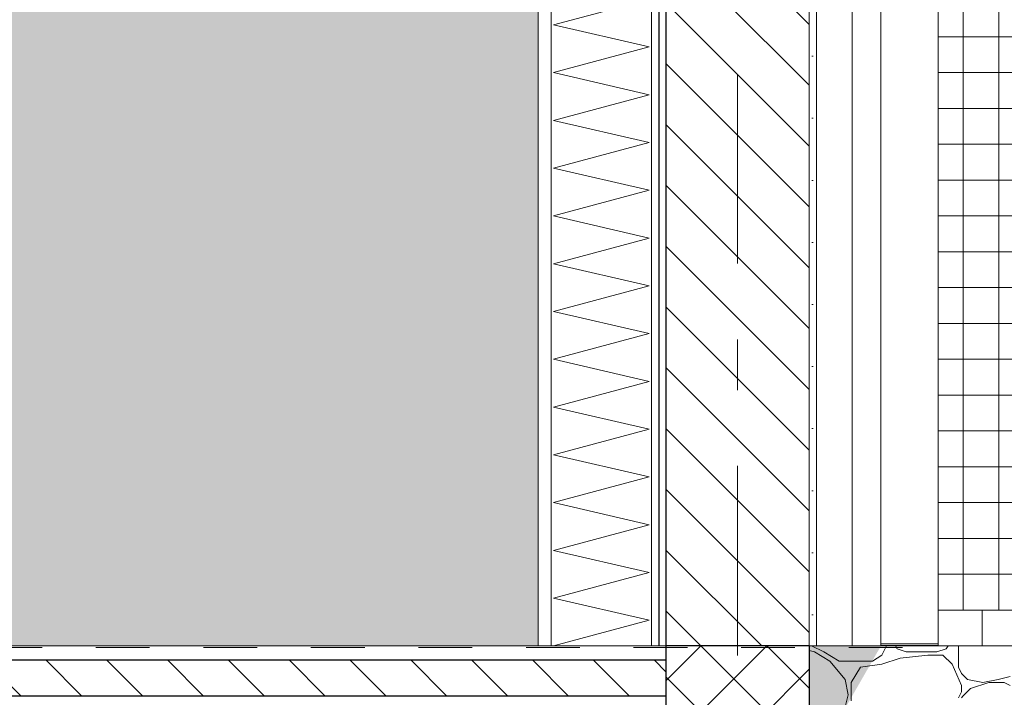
# Model space of a CAD drawing. Header units: millimetres. Extents: x -36476 to 2373, y -53000 to 10500.
# Tile 51 of 68: x -11981 to -10608, y -72 to 874. Entities that reach past the tile are written whole.
import ezdxf
from ezdxf.enums import TextEntityAlignment as Align

# ---------------------------------------------------------------- set-up
doc = ezdxf.new("R2010")
doc.units = ezdxf.units.MM
doc.header["$MEASUREMENT"] = 0
for name, pattern in [('_TIRET COURT 1', [150, 75, -75]), ('Axe', [546.805537, 264.583325, -105.833328, 70.555556, -105.833328]), ('Wipeout_Contour', [1000, 0, -1000])]:
    doc.linetypes.add(name, pattern=pattern)
for name, color, linetype in [('Nouveau_2D - Dessin général', 7, 'Continuous'), ('Nouveau__Constr - Poteaux', 7, 'Continuous'), ('Nouveau__Grille structurelle (axe_trame)', 7, 'Continuous'), ('Nouveau__Murs ext - Bardages', 7, 'Continuous'), ('Nouveau__Murs ext - Périphériques', 7, 'Continuous'), ('Nouveau__Murs int non porteurs - Cloisons', 7, 'Continuous'), ('Nouveau__Sols - Dalles', 7, 'Continuous'), ('Nouveau_Equip - Escaliers et ascenseurs', 7, 'Continuous'), ('Nouveau_Exter - Environnement', 7, 'Continuous'), ('Nouveau_Terrain - original', 7, 'Continuous')]:
    doc.layers.add(name, color=color, linetype=linetype)
doc.styles.add('STYLE_GENERE_1', font='arial.ttf')
doc.linetypes.add('Etanchéité', pattern='A,0,[1,E1 Ã©tage FAÃ‡ADE EST Ã©tage1.Shx,S=15.873016,R=0,X=0,Y=0.15],-2000,0', length=2000)
pattern_1 = [(0, (0, 0), (0, 86.60254), [0, -50]), (0, (25, 43.3), (0, 86.60254), [0, -50])]
pattern_2 = [(135, (0, 0), (42.42641, 42.42641), [])]

# ---------------------------------------------------------------- blocks, each defined once
blk = doc.blocks.new('*X96')
at = {"layer": 'Nouveau__Murs ext - Périphériques', "color": 7, "linetype": 'Continuous', "lineweight": 5}
for p, q in [((-11236.2, 866.7), (-11102.9, 902.4)), ((-11102.9, 835.7), (-11236.2, 866.7)), ((-11236.2, 800), (-11102.9, 835.7)), ((-11102.9, 769), (-11236.2, 800)), ((-11236.2, 733.3), (-11102.9, 769)), ((-11102.9, 702.4), (-11236.2, 733.3)), ((-11236.2, 666.7), (-11102.9, 702.4)), ((-11102.9, 635.7), (-11236.2, 666.7)), ((-11236.2, 600), (-11102.9, 635.7)), ((-11102.9, 569), (-11236.2, 600)), ((-11236.2, 533.3), (-11102.9, 569)), ((-11102.9, 502.4), (-11236.2, 533.3)), ((-11236.2, 466.7), (-11102.9, 502.4)), ((-11102.9, 435.7), (-11236.2, 466.7)), ((-11236.2, 400), (-11102.9, 435.7)), ((-11102.9, 369), (-11236.2, 400)), ((-11236.2, 333.3), (-11102.9, 369)), ((-11102.9, 302.4), (-11236.2, 333.3)), ((-11236.2, 266.7), (-11102.9, 302.4)), ((-11102.9, 235.7), (-11236.2, 266.7)), ((-11236.2, 200), (-11102.9, 235.7)), ((-11102.9, 169), (-11236.2, 200)), ((-11236.2, 133.3), (-11102.9, 169)), ((-11102.9, 102.4), (-11236.2, 133.3)), ((-11236.2, 66.7), (-11102.9, 102.4)), ((-11102.9, 35.7), (-11236.2, 66.7)), ((-11236.2, 0), (-11102.9, 35.7))]:
    blk.add_line(p, q, dxfattribs=at)
blk = doc.blocks.new('Élément de coupe_93')
at = {"layer": 'Nouveau__Murs ext - Périphériques', "color": 7, "linetype": 'Etanchéité', "lineweight": 5}
blk.add_line((-10819.6, 3560), (-10819.6, 0), dxfattribs=at)
at = {"layer": 'Nouveau__Murs ext - Périphériques', "color": 7, "linetype": 'Continuous', "lineweight": 5}
for p, q in [((-10779.6, 3560), (-10779.6, 0)), ((-11239.6, 3075), (-11239.6, 0))]:
    blk.add_line(p, q, dxfattribs=at)
at = {"layer": 'Nouveau__Murs ext - Périphériques', "color": 7, "linetype": 'Continuous', "lineweight": 13}
blk.add_line((-11257.6, 2600), (-11257.6, 0), dxfattribs=at)
at = {"color": 254, "linetype": 'Wipeout_Contour', "lineweight": 0, "ltscale": 45453.597991}
blk.add_wipeout([(-11079.6, 3560), (-11089.6, 3560), (-11089.6, 0), (-11079.6, 0)], dxfattribs=at).dxf.layer = 'Nouveau__Murs ext - Périphériques'
at = {"color": 254, "linetype": 'Wipeout_Contour', "lineweight": 0, "ltscale": 44634.077739}
blk.add_wipeout([(-10869.6, 3560), (-10879.6, 3560), (-10879.6, 0), (-10869.6, 0)], dxfattribs=at).dxf.layer = 'Nouveau__Murs ext - Périphériques'
at = {"layer": 'Nouveau__Murs ext - Périphériques', "linetype": 'Continuous', "lineweight": 5}
h = blk.add_hatch(dxfattribs=at)
h.set_pattern_fill('Plâtre___Enduit', style=0, pattern_type=2)
h.set_pattern_definition(pattern_1)
h.paths.add_polyline_path([(-11079.6, 3560), (-11089.6, 3560), (-11089.6, 0), (-11079.6, 0)])
h = blk.add_hatch(dxfattribs=at)
h.set_pattern_fill('__MAÇONNERIE', style=0, pattern_type=2)
h.set_pattern_definition(pattern_2)
h.paths.add_polyline_path([(-10879.6, 3560), (-11079.6, 3560), (-11079.6, 0), (-10879.6, 0)])
h = blk.add_hatch(dxfattribs=at)
h.set_pattern_fill('Plâtre___Enduit', style=0, pattern_type=2)
h.set_pattern_definition(pattern_1)
h.paths.add_polyline_path([(-10869.6, 3560), (-10879.6, 3560), (-10879.6, 0), (-10869.6, 0)])
at = {"layer": 'Nouveau__Murs ext - Périphériques', "color": 7, "linetype": 'Continuous', "lineweight": 25}
blk.add_line((-11079.6, 3560), (-11079.6, 0), dxfattribs=at)
at = {"layer": 'Nouveau__Murs ext - Périphériques', "color": 7, "linetype": 'Continuous', "lineweight": 5}
for p, q in [((-10879.6, 3560), (-10879.6, 0)), ((-10869.6, 3560), (-10869.6, 0))]:
    blk.add_line(p, q, dxfattribs=at)
at = {"layer": 'Nouveau__Murs ext - Périphériques', "color": 7, "linetype": 'Continuous', "lineweight": 5, "flags": 128}
blk.add_lwpolyline([(-10779.6, 0), (-10819.6, 0), (-10869.6, 0), (-10879.6, 0)], dxfattribs=at)
at = {"color": 254, "linetype": 'Wipeout_Contour', "lineweight": 0, "ltscale": 45214.793122}
blk.add_wipeout([(-11089.6, 3075), (-11099.6, 3075), (-11099.6, 0), (-11089.6, 0)], dxfattribs=at).dxf.layer = 'Nouveau__Murs ext - Périphériques'
at = {"layer": 'Nouveau__Murs ext - Périphériques', "color": 7, "linetype": 'Continuous', "lineweight": 5}
blk.add_line((-11099.6, 3075), (-11099.6, 0), dxfattribs=at)
at = {"layer": 'Nouveau__Murs ext - Périphériques', "color": 7, "linetype": 'Continuous', "lineweight": 25}
blk.add_line((-11089.6, 3075), (-11089.6, 0), dxfattribs=at)
at = {"layer": 'Nouveau__Murs ext - Périphériques', "lineweight": 0}
blk.add_blockref('*X96', (0, 0), dxfattribs=at)
blk = doc.blocks.new('Élément de coupe_95')
at = {"layer": 'Nouveau__Murs int non porteurs - Cloisons', "linetype": 'Continuous', "lineweight": 13}
blk.add_hatch(color=7, dxfattribs=at).paths.add_polyline_path([(-11257.6, 2600), (-13320.6, 2600), (-13320.6, 750), (-12977.1, 750), (-12977.1, 850), (-12952.1, 850), (-12952.1, 844.3), (-12712.7, 844.3), (-12712.7, 850), (-12687.7, 850), (-12687.7, 750), (-12507.4, 750), (-12507.4, 710), (-12607.4, 710), (-12607.4, 400), (-12252.4, 400), (-12187.4, 850), (-12162.4, 846.4), (-12212.4, 400), (-12212.6, 397.8), (-12212.5, 397.4), (-12212.4, 397), (-12212.4, 385), (-12213.2, 385), (-12213.3, 381.7), (-12213.4, 372.5), (-12213.3, 363.3), (-12213, 354.2), (-12212.4, 345), (-12187.4, 0), (-11257.6, 0), (-11257.6, 1000), (-11259.6, 1000), (-11259.6, 1025), (-11284.6, 1025), (-11284.6, 2475), (-11259.6, 2475), (-11259.6, 2500), (-11257.6, 2500)])
blk = doc.blocks.new('Élément de coupe_115')
at = {"layer": 'Nouveau__Sols - Dalles', "linetype": 'Continuous', "lineweight": 5}
h = blk.add_hatch(dxfattribs=at)
h.set_pattern_fill('__MAÇONNERIE', style=0, pattern_type=2)
h.set_pattern_definition(pattern_2)
h.paths.add_polyline_path([(-11079.6, -20), (-27135.6, -20), (-27135.6, -70), (-11079.6, -70)])
at = {"layer": 'Nouveau__Sols - Dalles', "color": 7, "linetype": 'Continuous', "lineweight": 5}
blk.add_line((-11257.6, 0), (-15514.6, 0), dxfattribs=at)
at = {"layer": 'Nouveau__Sols - Dalles', "color": 7, "linetype": 'Continuous', "lineweight": 30}
for p, q in [((-11079.6, -20), (-27135.6, -20)), ((-11079.6, -70), (-27135.6, -70))]:
    blk.add_line(p, q, dxfattribs=at)
at = {"layer": 'Nouveau__Sols - Dalles', "color": 7, "linetype": 'Continuous', "lineweight": 5, "flags": 128}
blk.add_lwpolyline([(-11079.6, 0), (-11089.6, 0), (-11099.6, 0), (-11239.6, 0), (-11257.6, 0)], dxfattribs=at)
blk = doc.blocks.new('Élément de coupe_130')
at = {"layer": 'Nouveau_Exter - Environnement', "linetype": 'Continuous', "lineweight": 5}
h = blk.add_hatch(dxfattribs=at)
h.set_pattern_fill('Béton', style=0, pattern_type=2)
h.set_pattern_definition([(45, (0, 0), (-45.96194, 45.96194), []), (135, (0, 0), (45.96194, 45.96194), [])])
h.paths.add_polyline_path([(-11079.6, 0), (-11079.6, -1000), (-10879.6, -1000), (-10879.6, 0)])
at = {"layer": 'Nouveau_Exter - Environnement', "color": 7, "linetype": 'Continuous', "lineweight": 30}
for q in [(-11079.6, 0), (-10879.6, -1000)]:
    blk.add_line((-10879.6, 0), q, dxfattribs=at)
at = {"layer": 'Nouveau_Exter - Environnement', "color": 7, "linetype": 'Continuous', "lineweight": 30, "flags": 128}
blk.add_lwpolyline([(-11079.6, 0), (-11079.6, -20), (-11079.6, -70), (-11079.6, -220)], dxfattribs=at)
blk = doc.blocks.new('Élément de coupe_135')
at = {"layer": 'Nouveau__Murs ext - Bardages', "color": 7, "linetype": 'Continuous', "lineweight": 13}
for p, q in [((-10699.7, 2.8), (-10699.7, 984.9)), ((-10779.6, 2.8), (-10699.7, 2.8))]:
    blk.add_line(p, q, dxfattribs=at)
blk = doc.blocks.new('Élément de coupe_164')
at = {"layer": 'Nouveau_Equip - Escaliers et ascenseurs', "linetype": 'Continuous', "lineweight": 13}
h = blk.add_hatch(dxfattribs=at)
h.set_pattern_fill('Faïence_5x5', style=0, pattern_type=2)
h.set_pattern_definition([(180, (-8965.074, 50), (0, 50), []), (90, (-8965.074, 50), (50, 0), [])])
h.paths.add_polyline_path([(-8965.1, 1950), (-10699.7, 1950), (-10699.7, 992.8), (-10699.7, 989.8), (-10699.7, 50), (-8965.1, 50)])
at = {"layer": 'Nouveau_Equip - Escaliers et ascenseurs', "color": 7, "linetype": 'Continuous', "lineweight": 13}
blk.add_line((-8965.1, 50), (-10699.7, 50), dxfattribs=at)
blk = doc.blocks.new('Élément de coupe_190')
at = {"layer": 'Nouveau__Constr - Poteaux', "color": 7, "linetype": 'Continuous', "lineweight": 13}
for p, q in [((-10638.4, 0), (-10638.4, 50)), ((-10738.4, 0), (-10738.4, 0.4))]:
    blk.add_line(p, q, dxfattribs=at)
blk = doc.blocks.new('Élément de coupe_273')
at = {"layer": 'Nouveau__Murs ext - Bardages', "color": 7, "linetype": 'Continuous', "lineweight": 13}
for p, q in [((-10779.6, 0.4), (-10699.7, 0.4)), ((-10699.7, 0.4), (-10699.7, 2.8))]:
    blk.add_line(p, q, dxfattribs=at)
blk = doc.blocks.new('*X292')
at = {"layer": 'Nouveau_Terrain - original', "color": 7, "linetype": 'Continuous', "lineweight": 13}
for p, q in [((-10859.4, -8.5), (-10876.5, 0)), ((-10772, 0), (-10778.4, -12.8)), ((-10759.2, 0), (-10757.1, -4.3)), ((-10688.8, -4.3), (-10686, 0)), ((-10671.7, -29.9), (-10671.7, 0)), ((-10879.6, -6.7), (-10872.2, -8.5)), ((-10872.2, -8.5), (-10850.9, -21.3)), ((-10838.1, -21.3), (-10859.4, -8.5)), ((-10778.4, -12.8), (-10791.2, -21.3)), ((-10757.1, -4.3), (-10744.3, -8.5)), ((-10752.8, -17.1), (-10714.4, -12.8)), ((-10744.3, -8.5), (-10701.6, -8.5)), ((-10714.4, -12.8), (-10693.1, -12.8)), ((-10701.6, -8.5), (-10688.8, -4.3)), ((-10693.1, -12.8), (-10680.3, -25.6)), ((-10850.9, -21.3), (-10829.6, -46.9)), ((-10816.8, -21.3), (-10838.1, -21.3)), ((-10791.2, -21.3), (-10816.8, -21.3)), ((-10778.4, -25.6), (-10808.3, -29.9)), ((-10778.4, -25.6), (-10752.8, -17.1)), ((-10680.3, -25.6), (-10667.5, -55.5)), ((-10808.2, -29.9), (-10821, -51.2)), ((-10667.5, -38.4), (-10671.7, -29.9)), ((-10665.3, -40.5), (-10667.5, -38.4)), ((-10658.9, -46.9), (-10665.3, -40.5)), ((-10829.6, -46.9), (-10825.3, -68.3)), ((-10821, -51.2), (-10821, -76.8)), ((-10637.6, -51.2), (-10658.9, -46.9)), ((-10629.1, -51.2), (-10654.7, -59.7)), ((-10616.3, -46.9), (-10637.6, -51.2)), ((-10607.7, -51.2), (-10629.1, -51.2)), ((-10599.2, -42.7), (-10616.3, -46.9)), ((-10599.2, -55.5), (-10607.7, -51.2)), ((-10825.3, -68.3), (-10829.6, -85.3)), ((-10667.5, -64), (-10671.7, -72.5)), ((-10667.5, -55.5), (-10667.5, -64)), ((-10654.7, -59.7), (-10665.3, -70.4)), ((-10665.3, -70.4), (-10667.5, -72.5))]:
    blk.add_line(p, q, dxfattribs=at)
blk = doc.blocks.new('Élément de coupe_278')
at = {"layer": 'Nouveau_Terrain - original', "linetype": 'Continuous', "lineweight": 13}
blk.add_hatch(color=7, dxfattribs=at).paths.add_polyline_path([(-10879.6, 0), (-10879.6, -174.3), (-10779.6, 0)])
at = {"layer": 'Nouveau_Terrain - original', "color": 7, "linetype": 'Continuous', "lineweight": 13}
blk.add_line((-10779.6, 0), (-10390, 0), dxfattribs=at)
at = {"layer": 'Nouveau_Terrain - original', "lineweight": 0}
blk.add_blockref('*X292', (0, 0), dxfattribs=at)
blk = doc.blocks.new('Marque grille standard[5]', base_point=(-10979.6, 10000))
at = {"layer": 'Nouveau__Grille structurelle (axe_trame)', "color": 1, "linetype": 'Axe', "lineweight": 20}
blk.add_line((-10979.6, 9000), (-10979.6, -3000), dxfattribs=at)
at = {"layer": 'Nouveau__Grille structurelle (axe_trame)', "color": 7, "lineweight": 13, "style": 'STYLE_GENERE_1'}
for tag, p in [('AC_MarkerText_1_0', (-10979.6, 10337.5)), ('AC_MarkerText_1_1', (-10979.6, -4162.5))]:
    blk.add_attdef(tag, text='', height=175, rotation=360, dxfattribs=at).set_placement(p, align=Align.TOP_CENTER)

msp = doc.modelspace()

# ---------------------------------------------------------------- block references
at = {"layer": 'Nouveau__Constr - Poteaux', "lineweight": 0}
msp.add_blockref('Élément de coupe_190', (0, 0), dxfattribs=at)
at = {"layer": 'Nouveau__Murs ext - Périphériques', "lineweight": 0}
msp.add_blockref('Élément de coupe_93', (0, 0), dxfattribs=at)
at = {"layer": 'Nouveau_Equip - Escaliers et ascenseurs', "lineweight": 0}
msp.add_blockref('Élément de coupe_164', (0, 0), dxfattribs=at)

# ---------------------------------------------------------------- next in the draw order: linework, layer by layer
at = {"layer": 'Nouveau_2D - Dessin général', "color": 7, "linetype": '_TIRET COURT 1', "lineweight": 13}
msp.add_line((-10749.6, -2.4), (-29526.4, -2.4), dxfattribs=at)

# ---------------------------------------------------------------- next in the draw order: block references
at = {"layer": 'Nouveau__Grille structurelle (axe_trame)', "color": 7, "linetype": 'Continuous', "lineweight": 13}
msp.add_blockref('Marque grille standard[5]', (-10979.6, 10000), dxfattribs=at)
at = {"layer": 'Nouveau__Murs ext - Bardages', "lineweight": 0}
for name in ['Élément de coupe_135', 'Élément de coupe_273']:
    msp.add_blockref(name, (0, 0), dxfattribs=at)
at = {"layer": 'Nouveau__Murs int non porteurs - Cloisons', "lineweight": 0}
msp.add_blockref('Élément de coupe_95', (0, 0), dxfattribs=at)
at = {"layer": 'Nouveau__Sols - Dalles', "lineweight": 0}
msp.add_blockref('Élément de coupe_115', (0, 0), dxfattribs=at)
at = {"layer": 'Nouveau_Exter - Environnement', "lineweight": 0}
msp.add_blockref('Élément de coupe_130', (0, 0), dxfattribs=at)
at = {"layer": 'Nouveau_Terrain - original', "lineweight": 0}
msp.add_blockref('Élément de coupe_278', (0, 0), dxfattribs=at)

doc.saveas('drawing.dxf')
